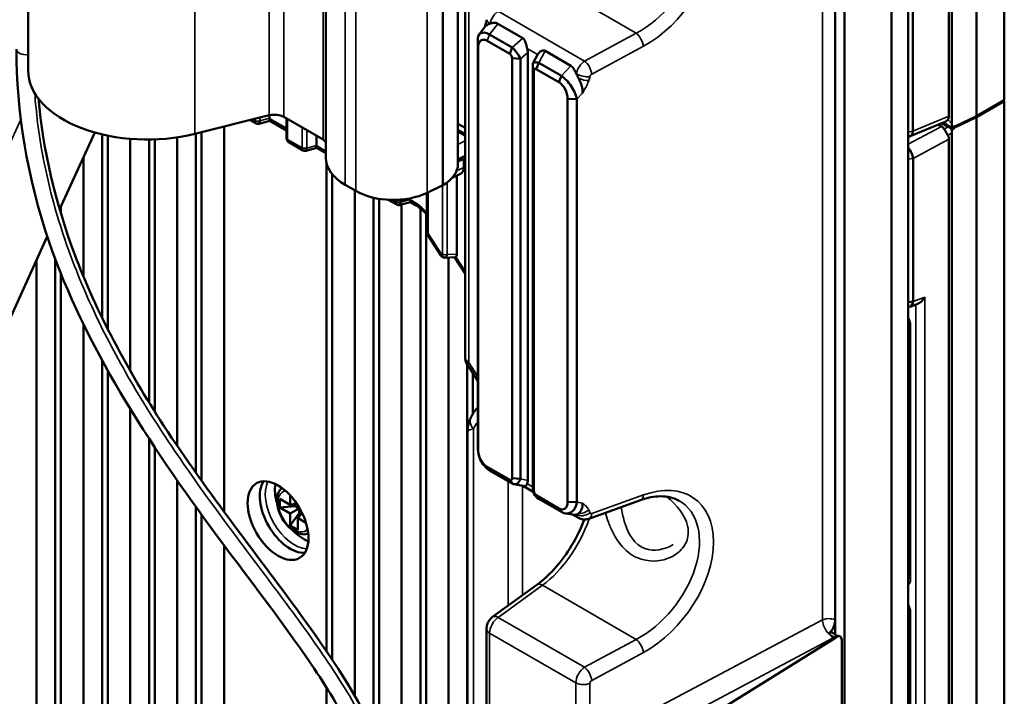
# Model space of a CAD drawing. Header units: millimetres. Extents: x 0 to 5104, y -184 to 1188.
# Tile 157 of 221: x 1505 to 1555, y 386 to 420. Entities that reach past the tile are written whole.
import ezdxf

# ---------------------------------------------------------------- set-up
doc = ezdxf.new("R2010")
doc.units = ezdxf.units.MM
doc.header["$LTSCALE"] = 2
doc.layers.add('Sichtbar (ISO)', color=7, linetype='Continuous', lineweight=50)
doc.layers.add('Sichtbar schmal (ISO)', color=7, linetype='Continuous', lineweight=35)

msp = doc.modelspace()

# ---------------------------------------------------------------- linework, layer by layer
at = {"layer": 'Sichtbar (ISO)'}
for p, q in [((1554.556, 551.215), (1554.556, 416.276)), ((1553.163, 550.414), (1553.163, 415.474)), ((1553.165, 550.412), (1553.165, 415.473)), ((1551.772, 549.296), (1551.772, 415.471)), ((1551.913, 549.614), (1551.913, 415.084)), ((1549.724, 278.492), (1549.724, 548.425)), ((1548.875, 547.391), (1548.875, 277.893)), ((1546.518, 546.03), (1546.518, 276.532)), ((1546.042, 390.141), (1546.042, 433.396)), ((1546.047, 433.452), (1546.047, 389.397)), ((1527.428, 430.633), (1527.428, 403.353)), ((1505.452, 417.755), (1505.452, 428.642)), ((1520.428, 413.37), (1520.428, 424.257)), ((1527.073, 413.05), (1527.073, 423.937)), ((1526.306, 422.88), (1526.306, 411.993)), ((1549.955, 421.903), (1549.955, 414.707)), ((1529.075, 420.118), (1530.344, 419.385)), ((1528.431, 419.957), (1528.136, 419.57)), ((1529.799, 418.917), (1528.66, 419.574)), ((1528.075, 398.975), (1528.075, 419.127)), ((1528.537, 419.259), (1529.677, 418.601)), ((1528.083, 418.916), (1528.082, 418.957)), ((1528.083, 418.916), (1528.083, 398.698)), ((1529.799, 418.917), (1529.677, 418.601)), ((1530.581, 418.663), (1530.581, 397.154)), ((1530.847, 418.111), (1531.092, 418.579)), ((1531.452, 418.746), (1532.758, 417.991)), ((1529.796, 397.257), (1529.796, 418.379)), ((1530.214, 418.347), (1529.796, 418.379)), ((1530.214, 418.347), (1530.214, 397.225)), ((1531.015, 417.828), (1531.137, 418.144)), ((1532.276, 417.487), (1531.137, 418.144)), ((1530.896, 417.744), (1530.841, 417.985)), ((1530.841, 396.863), (1530.841, 417.985)), ((1530.896, 417.744), (1530.896, 396.622)), ((1531.015, 417.828), (1532.153, 417.171)), ((1532.153, 417.171), (1532.276, 417.487)), ((1533.049, 416.324), (1532.59, 416.34)), ((1532.59, 396.069), (1532.59, 416.34)), ((1533.049, 416.324), (1533.049, 396.052)), ((1554.556, 416.276), (1553.165, 415.473)), ((1554.556, 416.221), (1553.165, 415.418)), ((1554.509, 416.248), (1554.556, 416.221)), ((1554.556, 416.221), (1554.556, 281.281)), ((1513.831, 414.575), (1517.576, 415.509)), ((1516.92, 415.102), (1516.625, 415.272)), ((1517.074, 415.082), (1517.608, 415.23)), ((1517.593, 415.513), (1517.593, 415.358)), ((1517.606, 415.231), (1518.443, 414.748)), ((1518.312, 415.428), (1520.284, 414.289)), ((1518.443, 415.352), (1518.443, 414.386)), ((1527.073, 415.086), (1527.428, 414.881)), ((1551.611, 415.205), (1549.824, 414.453)), ((1551.406, 415.119), (1551.735, 414.928)), ((1551.46, 415.142), (1551.735, 414.983)), ((1553.163, 415.474), (1552.06, 414.949)), ((1552.06, 414.895), (1553.163, 415.419)), ((1553.165, 415.473), (1553.163, 415.474)), ((1553.163, 415.419), (1553.163, 280.48)), ((1553.163, 415.419), (1553.165, 415.418)), ((1553.165, 415.418), (1553.165, 280.479)), ((1507.037, 410.774), (1508.801, 414.648)), ((1513.89, 414.59), (1513.89, 397.535)), ((1514.173, 414.661), (1514.173, 397.138)), ((1515.304, 414.943), (1515.304, 395.582)), ((1527.428, 414.574), (1527.073, 414.779)), ((1551.231, 415.045), (1551.392, 414.952)), ((1551.852, 414.923), (1552.06, 414.949)), ((1552.06, 414.895), (1551.852, 414.869)), ((1551.913, 414.62), (1551.913, 280.09)), ((1551.921, 414.963), (1552.06, 414.949)), ((1552.06, 414.895), (1551.921, 414.748)), ((1509.176, 414.55), (1509.176, 405.321)), ((1509.459, 414.488), (1509.459, 404.752)), ((1510.59, 402.656), (1510.59, 414.327)), ((1511.533, 414.292), (1511.533, 401.073)), ((1511.816, 414.298), (1511.816, 400.621)), ((1512.947, 398.894), (1512.947, 414.401)), ((1519.277, 413.741), (1518.593, 414.136)), ((1519.95, 414.482), (1519.95, 413.997)), ((1549.727, 414.441), (1549.724, 414.441)), ((1551.772, 414.302), (1551.772, 280.477)), ((1519.431, 413.721), (1519.965, 413.869)), ((1520.428, 413.602), (1519.963, 413.87)), ((1508.233, 407.403), (1508.233, 413.401)), ((1527.428, 413.476), (1527.073, 413.282)), ((1527.363, 413.314), (1527.073, 413.179)), ((1527.363, 413.314), (1527.428, 413.277)), ((1527.363, 413.314), (1527.363, 412.878)), ((1549.964, 413.342), (1549.964, 406.144)), ((1520.468, 388.544), (1520.468, 413.071)), ((1520.751, 388.124), (1520.751, 412.543)), ((1526.779, 412.364), (1527.208, 412.564)), ((1527.021, 408.532), (1527.021, 412.477)), ((1521.928, 411.707), (1521.404, 412.01)), ((1521.883, 411.733), (1521.883, 386.32)), ((1525.514, 409.649), (1525.514, 411.609)), ((1526.306, 411.993), (1525.528, 411.616)), ((1522.825, 384.536), (1522.825, 411.366)), ((1523.108, 383.897), (1523.108, 411.311)), ((1523.991, 411.019), (1523.57, 411.262)), ((1524.679, 411.147), (1524.145, 411)), ((1524.664, 411.275), (1524.664, 411.336)), ((1525.007, 410.958), (1524.678, 411.148)), ((1507.102, 410.916), (1507.102, 410.556)), ((1524.24, 411.026), (1524.24, 376.079)), ((1525.182, 381.369), (1525.182, 410.837)), ((1525.465, 381.592), (1525.465, 410.56)), ((1502.195, 400.136), (1506.416, 409.41)), ((1526.225, 408.446), (1525.558, 409.477)), ((1505.876, 408.223), (1505.876, 367.948)), ((1506.819, 408.269), (1506.819, 368.493)), ((1526.41, 408.35), (1526.921, 408.37)), ((1526.597, 408.357), (1526.597, 382.488)), ((1527.428, 407.562), (1526.906, 408.37)), ((1507.102, 407.541), (1507.102, 368.656)), ((1549.724, 406.11), (1549.964, 406.144)), ((1549.823, 405.887), (1550.208, 406.034)), ((1508.233, 370.96), (1508.233, 405.006)), ((1549.743, 405.077), (1549.743, 392.312)), ((1509.176, 403.185), (1509.176, 371.683)), ((1527.535, 402.991), (1528.075, 402.156)), ((1527.539, 383.234), (1527.539, 402.983)), ((1509.459, 402.673), (1509.459, 371.893)), ((1527.822, 400.494), (1527.822, 402.546)), ((1510.59, 370.979), (1510.59, 400.746)), ((1511.533, 399.253), (1511.533, 370.991)), ((1527.558, 399.59), (1527.558, 383.248)), ((1511.816, 398.821), (1511.816, 370.991)), ((1528.075, 398.975), (1528.083, 398.698)), ((1529.677, 397.172), (1528.537, 397.83)), ((1528.66, 397.656), (1529.799, 396.998)), ((1529.796, 397.257), (1530.214, 397.225)), ((1512.947, 370.974), (1512.947, 397.15)), ((1529.677, 397.172), (1529.799, 396.998)), ((1530.428, 396.856), (1529.893, 396.959)), ((1530.095, 397.023), (1530.095, 397.023)), ((1530.859, 396.582), (1530.363, 396.869)), ((1530.841, 396.863), (1530.896, 396.622)), ((1518.635, 395.918), (1518.635, 396.396)), ((1532.153, 395.742), (1531.015, 396.4)), ((1531.137, 396.225), (1531.015, 396.4)), ((1513.89, 395.817), (1513.89, 370.458)), ((1518.116, 396.217), (1518.635, 395.918)), ((1518.116, 395.781), (1518.116, 396.217)), ((1518.116, 395.781), (1518.871, 395.858)), ((1518.635, 395.482), (1518.116, 395.781)), ((1518.956, 395.992), (1518.635, 395.918)), ((1518.871, 395.972), (1518.871, 395.858)), ((1518.871, 395.858), (1519.012, 395.777)), ((1519.012, 395.907), (1519.012, 395.7)), ((1531.137, 396.225), (1532.276, 395.568)), ((1532.59, 396.069), (1533.049, 396.052)), ((1536.253, 396.158), (1533.658, 395.221)), ((1514.173, 395.425), (1514.173, 370.621)), ((1518.635, 395.482), (1519.012, 395.7)), ((1518.635, 394.883), (1519.079, 395.498)), ((1518.635, 394.883), (1518.635, 395.482)), ((1519.012, 395.7), (1519.191, 395.596)), ((1519.237, 395.505), (1519.012, 395.264)), ((1519.012, 395.264), (1519.012, 394.666)), ((1519.426, 395.025), (1519.012, 395.264)), ((1519.079, 395.498), (1519.079, 395.661)), ((1519.177, 395.441), (1519.079, 395.498)), ((1532.276, 395.568), (1532.153, 395.742)), ((1532.936, 395.425), (1532.49, 395.489)), ((1532.708, 395.514), (1532.708, 395.515)), ((1533.144, 395.263), (1532.838, 395.439)), ((1519.012, 394.666), (1518.635, 394.883)), ((1515.304, 393.891), (1515.304, 371.275)), ((1528.813, 390.282), (1531.044, 391.897)), ((1549.743, 390.652), (1549.743, 378.976)), ((1528.509, 389.691), (1528.509, 383.951)), ((1546.269, 389.311), (1546.202, 389.325)), ((1535.88, 382.918), (1546.06, 389.228)), ((1546.377, 389.133), (1546.377, 312.924)), ((1520.468, 374.821), (1520.468, 386.725))]:
    msp.add_line(p, q, dxfattribs=at)
msp.add_arc((1528.094, 403.353), 0.667, 180, 212.8916, dxfattribs=at)
for centre, major_axis, ratio, start_param, end_param in [((1529.046, 420.206), (-0.522, 0.111), 0.384979, 0.000016, 0.00121), ((1530.191, 418.823), (0.213, -0.505), 0.647298, 0.992937, 1.387239), ((1511.452, 417.755), (-6, 0), 0.57735, 0, 1.978427), ((1517.841, 415.156), (-0.667, 0), 0.57735, 3.926991, 5.120019), ((1517.039, 415.418), (-0.11, -0.32), 0.388085, 5.422181, 6.222564), ((1517.039, 415.418), (-0.034, 0.336), 0.18214, 3.161612, 4.054687), ((1517.654, 415.588), (-0.046, -0.358), 0.11548, 5.449477, 6.234875), ((1517.346, 415.503), (0.182, -0.29), 0.570404, 0.712502, 0.737204), ((1551.221, 415.619), (-0.512, 0.3), 0.683288, 3.056838, 3.522649), ((1552.492, 415.11), (0.056, 0.727), 0.791631, 1.667403, 1.834922), ((1551.213, 414.423), (0.042, 0.571), 0.729166, 5.525935, 5.944999), ((1552.435, 415.168), (-0.957, 0.148), 0.412024, 0.81581, 0.980375), ((1552.435, 415.114), (-0.957, 0.148), 0.412024, 0.81581, 0.980375), ((1552.637, 414.959), (-0.824, -0.094), 0.199802, 5.742187, 5.950694), ((1552.637, 415.223), (-0.765, -0.399), 0.773006, 6.20941, 6.417918), ((1552.492, 415.144), (-0.43, -0.877), 0.441592, 5.382054, 5.549574), ((1518.643, 414.383), (-0.2, -0.004), 0.56225, 0, 0.000126), ((1518.807, 414.397), (-0.261, -0.222), 0.712305, 5.746249, 6.531649), ((1519.812, 414.017), (-0.667, 0), 0.57735, 3.536441, 3.926991), ((1551.221, 414.427), (-0.518, 0.267), 0.708253, 3.492057, 3.957868), ((1519.396, 414.057), (-0.11, -0.32), 0.388085, 5.422181, 6.222564), ((1519.396, 414.057), (-0.034, 0.336), 0.18214, 3.161612, 4.054687), ((1520.011, 414.227), (-0.046, -0.358), 0.11548, 5.449477, 6.234875), ((1519.703, 414.142), (0.182, -0.29), 0.570404, 0.712502, 0.737204), ((1523.761, 413.37), (-3.333, 0), 0.57735, 0, 0.785398), ((1524.562, 413), (2.51, 0.076), 0.576653, 5.463048, 6.265837), ((1526.89, 413.152), (0.336, -0.578), 0.576465, 6.230778, 7.064174), ((1523.814, 412.796), (-2.667, 0), 0.57735, 0.785398, 2.268928), ((1524.11, 411.336), (-0.11, -0.32), 0.388085, 5.422181, 6.222564), ((1524.11, 411.336), (0.034, -0.336), 0.18214, 0.020019, 0.913094), ((1524.725, 411.505), (-0.046, -0.358), 0.11548, 5.449477, 6.234875), ((1524.417, 411.42), (-0.182, 0.29), 0.570404, 3.854094, 3.878797), ((1526.467, 408.686), (0.242, 0.24), 0.084836, 3.123715, 3.740993), ((1526.467, 408.686), (0.072, 0.334), 0.425383, 3.257924, 3.582039), ((1527.082, 408.71), (0.175, 0.337), 0.252798, 3.284764, 3.6157), ((1526.774, 408.698), (0.182, -0.314), 0.53043, 0.058642, 0.742214), ((1550.076, 405.077), (-0.333, 0), 0.57735, 6.283085, 6.283185), ((1518.635, 395.482), (-1.083, 1.876), 0.57735, 0.286757, 2.854836), ((1519.295, 395.863), (-1.012, 1.753), 0.57735, 0.607547, 1.173919), ((1530.191, 397.445), (-0.27, 0.561), 0.502154, 3.55303, 3.947331), ((1519.295, 395.863), (-1.012, 1.753), 0.57735, 1.967673, 2.534046), ((1550.076, 392.312), (-0.333, 0), 0.57735, 0, 0.0001), ((1550.076, 390.652), (-0.333, 0), 0.57735, 6.283085, 6.283185), ((1529.126, 389.85), (-0.313, 0.432), 0.544589, 0, 0.000027), ((1546.141, 388.997), (0.158, 0.304), 0.575902, 5.447752, 7.173008), ((1546.047, 389.677), (0.253, 0.486), 0.575902, 3.911862, 4.031415)]:
    msp.add_ellipse(centre, major_axis=major_axis, ratio=ratio, start_param=start_param, end_param=end_param, dxfattribs=at)
msp.add_ellipse((1518.022, 395.128), major_axis=(1.083, -1.876), ratio=0.57735, dxfattribs=at)
for points in [[(1528.395, 419.91), (1528.425, 419.984), (1528.453, 420.06), (1528.475, 420.132)], [(1528.519, 420.04), (1528.486, 420.017), (1528.456, 419.99), (1528.431, 419.957)], [(1528.519, 420.04), (1528.576, 420.079), (1528.636, 420.104), (1528.685, 420.12)], [(1528.082, 418.957), (1528.079, 419.059), (1528.073, 419.163), (1528.066, 419.268)], [(1533.021, 417.611), (1533.059, 417.532), (1533.097, 417.451), (1533.139, 417.373)], [(1549.955, 414.707), (1549.952, 414.531), (1549.861, 414.424), (1549.726, 414.44)], [(1518.443, 414.378), (1518.443, 414.381), (1518.443, 414.383), (1518.443, 414.386)], [(1549.964, 406.144), (1549.958, 405.971), (1549.857, 405.864), (1549.723, 405.878)], [(1527.558, 399.59), (1527.558, 399.591), (1527.558, 399.591), (1527.558, 399.591)], [(1533.139, 395.491), (1533.097, 395.461), (1533.059, 395.441), (1533.021, 395.431)], [(1537.899, 393.922), (1537.9, 393.922), (1537.9, 393.922), (1537.9, 393.922)]]:
    msp.add_open_spline(points, degree=3, dxfattribs=at)
for points, knots in [([(1528.475, 420.132), (1528.484, 420.164), (1528.493, 420.195), (1528.511, 420.258), (1528.519, 420.289), (1528.525, 420.317)], [0, 0, 0, 0, 0.01555512, 0.01555512, 0.03127506, 0.03127506, 0.03127506, 0.03127506]), ([(1528.685, 420.12), (1528.693, 420.123), (1528.701, 420.126), (1528.766, 420.146), (1528.829, 420.159), (1528.954, 420.161), (1529.017, 420.152), (1529.075, 420.118)], [-0.41726451, -0.41726451, -0.41726451, -0.41726451, -0.41207496, -0.41207496, -0.3749529, -0.3749529, -0.33783085, -0.33783085, -0.33783085, -0.33783085]), ([(1528.66, 419.574), (1528.475, 419.679), (1528.305, 419.697), (1528.102, 419.565), (1528.056, 419.436), (1528.066, 419.268)], [0, 0, 0, 0, 0.5, 0.5, 0.9372717, 0.9372717, 0.9372717, 0.9372717]), ([(1528.083, 418.916), (1528.083, 419.076), (1528.132, 419.204), (1528.3, 419.331), (1528.417, 419.329), (1528.537, 419.259)], [0, 0, 0, 0, 0.5, 0.5, 1, 1, 1, 1]), ([(1530.344, 419.385), (1530.371, 419.37), (1530.392, 419.348), (1530.426, 419.294), (1530.44, 419.262), (1530.476, 419.16), (1530.495, 419.082), (1530.525, 418.963), (1530.538, 418.914), (1530.551, 418.867)], [0.27731251, 0.27731251, 0.27731251, 0.27731251, 0.29399914, 0.29399914, 0.31068578, 0.31068578, 0.34405905, 0.34405905, 0.36614823, 0.36614823, 0.36614823, 0.36614823]), ([(1516.66, 372.058), (1518.43, 373.079), (1520.064, 374.236), (1522.234, 376.829), (1522.943, 378.186), (1522.986, 380.612), (1522.88, 381.389), (1522.362, 383.202), (1521.882, 384.277), (1520.66, 386.478), (1519.904, 387.623), (1517.793, 390.617), (1516.356, 392.473), (1511.522, 398.984), (1508.265, 403.999), (1505.394, 412.397), (1504.858, 415.732), (1504.858, 418.843)], [0, 0, 0, 0, 1.610202, 1.610202, 2.894477, 2.894477, 3.416352, 3.416352, 4.048184, 4.048184, 4.710112, 4.710112, 5.794088, 5.794088, 8.462292, 8.462292, 10.167411, 10.167411, 10.167411, 10.167411]), ([(1529.677, 418.601), (1529.709, 418.582), (1529.74, 418.549), (1529.783, 418.468), (1529.796, 418.421), (1529.796, 418.379)], [0, 0, 0, 0, 0.5, 0.5, 1, 1, 1, 1]), ([(1530.214, 418.347), (1530.179, 418.437), (1530.116, 418.546), (1529.965, 418.754), (1529.877, 418.851), (1529.799, 418.917)], [0, 0, 0, 0, 0.5, 0.5, 1, 1, 1, 1]), ([(1531.092, 418.579), (1531.107, 418.607), (1531.127, 418.634), (1531.187, 418.696), (1531.237, 418.731), (1531.317, 418.761), (1531.345, 418.767), (1531.4, 418.767), (1531.427, 418.76), (1531.452, 418.746)], [0.44631626, 0.44631626, 0.44631626, 0.44631626, 0.46673739, 0.46673739, 0.49854383, 0.49854383, 0.51444706, 0.51444706, 0.53035028, 0.53035028, 0.53035028, 0.53035028]), ([(1531.137, 418.144), (1531.036, 418.182), (1530.948, 418.187), (1530.839, 418.129), (1530.82, 418.066), (1530.841, 417.985)], [0, 0, 0, 0, 0.5, 0.5, 1, 1, 1, 1]), ([(1530.896, 417.744), (1530.896, 417.786), (1530.908, 417.818), (1530.951, 417.849), (1530.982, 417.847), (1531.015, 417.828)], [0, 0, 0, 0, 0.5, 0.5, 1, 1, 1, 1]), ([(1532.758, 417.991), (1532.816, 417.958), (1532.859, 417.907), (1532.935, 417.788), (1532.969, 417.721), (1533.009, 417.637), (1533.015, 417.624), (1533.021, 417.611)], [-0.3330438, -0.3330438, -0.3330438, -0.3330438, -0.29648835, -0.29648835, -0.2599329, -0.2599329, -0.25339979, -0.25339979, -0.25339979, -0.25339979]), ([(1532.153, 417.171), (1532.27, 417.104), (1532.383, 416.977), (1532.544, 416.672), (1532.591, 416.495), (1532.59, 416.34)], [0, 0, 0, 0, 0.5, 0.5, 1, 1, 1, 1]), ([(1533.049, 416.324), (1533.015, 416.525), (1532.913, 416.763), (1532.629, 417.191), (1532.448, 417.377), (1532.276, 417.487)], [0, 0, 0, 0, 0.5, 0.5, 1, 1, 1, 1]), ([(1533.336, 416.625), (1533.336, 416.626), (1533.337, 416.627), (1533.347, 416.757), (1533.33, 416.881), (1533.259, 417.128), (1533.204, 417.251), (1533.139, 417.373)], [-0.0005912, -0.0005912, -0.0005912, -0.0005912, 0, 0, 0.0685118, 0.0685118, 0.1377867, 0.1377867, 0.1377867, 0.1377867]), ([(1505.969, 416.348), (1506.198, 413.801), (1506.809, 411.143), (1508.883, 405.604), (1510.463, 402.687), (1514.478, 396.522), (1517.067, 393.295), (1520.932, 387.942), (1522.376, 385.749), (1523.543, 382.808), (1523.78, 381.956), (1524.042, 380.096), (1523.974, 379.101), (1523.493, 377.257), (1523.054, 376.409), (1522.105, 375.077), (1521.632, 374.551), (1519.962, 372.952), (1518.603, 372.024), (1517.16, 371.192)], [0.452869, 0.452869, 0.452869, 0.452869, 1.818347, 1.818347, 3.356721, 3.356721, 5.240827, 5.240827, 6.47539, 6.47539, 6.989611, 6.989611, 7.667793, 7.667793, 8.405432, 8.405432, 8.969437, 8.969437, 10.253913, 10.253913, 10.253913, 10.253913]), ([(1517.073, 415.083), (1517.056, 415.079), (1517.038, 415.077), (1517, 415.077), (1516.979, 415.08), (1516.946, 415.091), (1516.934, 415.096), (1516.922, 415.102)], [0, 0, 0, 0, 0.0081131, 0.0081131, 0.01747299, 0.01747299, 0.02347771, 0.02347771, 0.02347771, 0.02347771]), ([(1551.611, 415.205), (1551.619, 415.208), (1551.626, 415.212), (1551.66, 415.232), (1551.688, 415.258), (1551.713, 415.291)], [0.40707878, 0.40707878, 0.40707878, 0.40707878, 0.41360251, 0.41360251, 0.43742515, 0.43742515, 0.43742515, 0.43742515]), ([(1551.713, 414.511), (1551.688, 414.557), (1551.66, 414.605), (1551.601, 414.705), (1551.566, 414.763), (1551.531, 414.816), (1551.531, 414.816), (1551.53, 414.817)], [0.3895059, 0.3895059, 0.3895059, 0.3895059, 0.41323817, 0.41323817, 0.44167057, 0.44167057, 0.44211186, 0.44211186, 0.44211186, 0.44211186]), ([(1518.564, 414.157), (1518.541, 414.174), (1518.52, 414.193), (1518.481, 414.243), (1518.463, 414.276), (1518.447, 414.332), (1518.444, 414.355), (1518.443, 414.378)], [0.00454834, 0.00454834, 0.00454834, 0.00454834, 0.01748974, 0.01748974, 0.03365443, 0.03365443, 0.04422429, 0.04422429, 0.04422429, 0.04422429]), ([(1519.43, 413.722), (1519.413, 413.718), (1519.395, 413.716), (1519.357, 413.716), (1519.336, 413.72), (1519.303, 413.73), (1519.291, 413.735), (1519.279, 413.741)], [0, 0, 0, 0, 0.0081131, 0.0081131, 0.01747299, 0.01747299, 0.02347771, 0.02347771, 0.02347771, 0.02347771]), ([(1549.722, 413.889), (1549.842, 413.757), (1549.934, 413.569), (1549.957, 413.419), (1549.961, 413.392), (1549.964, 413.366), (1549.964, 413.342)], [0.2185399, 0.2185399, 0.2185399, 0.2185399, 0.8819682, 0.8819682, 0.8819682, 1, 1, 1, 1]), ([(1524.5, 411.308), (1524.402, 411.272), (1524.299, 411.249), (1524.109, 411.236), (1524.02, 411.241), (1523.933, 411.257)], [0.01690186, 0.01690186, 0.01690186, 0.01690186, 0.06588488, 0.06588488, 0.10786456, 0.10786456, 0.10786456, 0.10786456]), ([(1524.145, 411.001), (1524.127, 410.997), (1524.109, 410.994), (1524.071, 410.995), (1524.05, 410.998), (1524.017, 411.008), (1524.005, 411.013), (1523.993, 411.02)], [0, 0, 0, 0, 0.00811309, 0.00811309, 0.01747297, 0.01747297, 0.02347772, 0.02347772, 0.02347772, 0.02347772]), ([(1525.514, 410.501), (1525.475, 410.55), (1525.435, 410.597), (1525.303, 410.739), (1525.205, 410.824), (1525.076, 410.916), (1525.041, 410.938), (1525.007, 410.958)], [0.0354313, 0.0354313, 0.0354313, 0.0354313, 0.0642555, 0.0642555, 0.1283656, 0.1283656, 0.152324, 0.152324, 0.152324, 0.152324]), ([(1525.558, 409.477), (1525.545, 409.498), (1525.535, 409.52), (1525.521, 409.567), (1525.517, 409.592), (1525.514, 409.627), (1525.514, 409.638), (1525.514, 409.649)], [0.00000469, 0.00000469, 0.00000469, 0.00000469, 0.01148625, 0.01148625, 0.0238276, 0.0238276, 0.02921311, 0.02921311, 0.02921311, 0.02921311]), ([(1526.411, 408.351), (1526.388, 408.35), (1526.365, 408.353), (1526.321, 408.366), (1526.3, 408.376), (1526.264, 408.402), (1526.247, 408.418), (1526.231, 408.439), (1526.229, 408.442), (1526.227, 408.445)], [0, 0, 0, 0, 0.01050146, 0.01050146, 0.02074261, 0.02074261, 0.03104217, 0.03104217, 0.03284827, 0.03284827, 0.03284827, 0.03284827]), ([(1550.208, 406.035), (1550.238, 406.046), (1550.269, 406.063), (1550.346, 406.114), (1550.396, 406.157), (1550.487, 406.259), (1550.528, 406.317), (1550.561, 406.373)], [0.28473147, 0.28473147, 0.28473147, 0.28473147, 0.30217548, 0.30217548, 0.33183644, 0.33183644, 0.3614974, 0.3614974, 0.3614974, 0.3614974]), ([(1549.743, 405.077), (1549.743, 405.094), (1549.741, 405.116), (1549.734, 405.158), (1549.73, 405.178), (1549.724, 405.198)], [0, 0, 0, 0, 0.01435415, 0.01435415, 0.02495711, 0.02495711, 0.02495711, 0.02495711]), ([(1527.726, 400.321), (1527.753, 400.375), (1527.783, 400.428), (1527.845, 400.531), (1527.878, 400.581), (1527.948, 400.678), (1527.985, 400.725), (1528.041, 400.789), (1528.058, 400.808), (1528.075, 400.826)], [3.564354, 3.564354, 3.564354, 3.564354, 3.6194281, 3.6194281, 3.6745022, 3.6745022, 3.7295762, 3.7295762, 3.752493, 3.752493, 3.752493, 3.752493]), ([(1527.558, 399.591), (1527.557, 399.792), (1527.593, 400.012), (1527.693, 400.252), (1527.709, 400.287), (1527.726, 400.321)], [0, 0, 0, 0, 0.122177, 0.122177, 0.1433603, 0.1433603, 0.1433603, 0.1433603]), ([(1528.075, 398.975), (1528.043, 398.734), (1528.089, 398.452), (1528.305, 397.964), (1528.475, 397.761), (1528.66, 397.656)], [0, 0, 0, 0, 0.5, 0.5, 1, 1, 1, 1]), ([(1528.537, 397.83), (1528.417, 397.898), (1528.3, 398.032), (1528.132, 398.353), (1528.083, 398.538), (1528.083, 398.698)], [0, 0, 0, 0, 0.5, 0.5, 1, 1, 1, 1]), ([(1529.796, 397.257), (1529.796, 397.215), (1529.783, 397.182), (1529.74, 397.151), (1529.709, 397.153), (1529.677, 397.172)], [0, 0, 0, 0, 0.5, 0.5, 1, 1, 1, 1]), ([(1518.217, 396.77), (1518.178, 396.738), (1518.143, 396.7), (1518.059, 396.585), (1518.021, 396.498), (1517.968, 396.298), (1517.959, 396.181), (1517.973, 395.931), (1517.999, 395.797), (1518.081, 395.533), (1518.138, 395.401), (1518.276, 395.152), (1518.358, 395.035), (1518.538, 394.824), (1518.638, 394.73), (1518.848, 394.577), (1518.96, 394.517), (1519.183, 394.444), (1519.296, 394.429), (1519.452, 394.449), (1519.498, 394.46), (1519.542, 394.476)], [2.455458, 2.455458, 2.455458, 2.455458, 2.607826, 2.607826, 2.884271, 2.884271, 3.209783, 3.209783, 3.55545, 3.55545, 3.898509, 3.898509, 4.239179, 4.239179, 4.581576, 4.581576, 4.927414, 4.927414, 5.258224, 5.258224, 5.398524, 5.398524, 5.398524, 5.398524]), ([(1529.799, 396.998), (1529.877, 396.947), (1529.965, 396.942), (1530.116, 397.024), (1530.179, 397.112), (1530.214, 397.225)], [0, 0, 0, 0, 0.5, 0.5, 1, 1, 1, 1]), ([(1530.551, 396.985), (1530.538, 396.954), (1530.525, 396.928), (1530.495, 396.879), (1530.476, 396.859), (1530.445, 396.854), (1530.437, 396.854), (1530.428, 396.856)], [0.16438988, 0.16438988, 0.16438988, 0.16438988, 0.18647906, 0.18647906, 0.21985233, 0.21985233, 0.23004617, 0.23004617, 0.23004617, 0.23004617]), ([(1530.841, 396.863), (1530.82, 396.742), (1530.839, 396.607), (1530.948, 396.374), (1531.036, 396.278), (1531.137, 396.225)], [0, 0, 0, 0, 0.5, 0.5, 1, 1, 1, 1]), ([(1531.015, 396.4), (1530.982, 396.418), (1530.951, 396.452), (1530.908, 396.533), (1530.896, 396.58), (1530.896, 396.622)], [0, 0, 0, 0, 0.5, 0.5, 1, 1, 1, 1]), ([(1538.204, 396.128), (1537.949, 396.275), (1537.628, 396.355), (1536.954, 396.349), (1536.608, 396.286), (1536.253, 396.158)], [0, 0, 0, 0, 0.2516068, 0.2516068, 0.464078, 0.464078, 0.464078, 0.464078]), ([(1532.59, 396.069), (1532.591, 395.913), (1532.544, 395.79), (1532.383, 395.67), (1532.27, 395.674), (1532.153, 395.742)], [0, 0, 0, 0, 0.5, 0.5, 1, 1, 1, 1]), ([(1532.276, 395.568), (1532.448, 395.465), (1532.629, 395.458), (1532.913, 395.636), (1533.015, 395.82), (1533.049, 396.052)], [0, 0, 0, 0, 0.5, 0.5, 1, 1, 1, 1]), ([(1533.139, 395.491), (1533.204, 395.538), (1533.259, 395.608), (1533.33, 395.784), (1533.347, 395.89), (1533.337, 396.009), (1533.336, 396.01), (1533.336, 396.011)], [0, 0, 0, 0, 0.0620699, 0.0620699, 0.1234564, 0.1234564, 0.1239861, 0.1239861, 0.1239861, 0.1239861]), ([(1533.021, 395.431), (1533.015, 395.429), (1533.009, 395.428), (1532.981, 395.423), (1532.959, 395.422), (1532.936, 395.425)], [-0.42160317, -0.42160317, -0.42160317, -0.42160317, -0.41507006, -0.41507006, -0.39142823, -0.39142823, -0.39142823, -0.39142823]), ([(1533.658, 395.221), (1533.592, 395.197), (1533.522, 395.185), (1533.386, 395.183), (1533.319, 395.193), (1533.217, 395.227), (1533.179, 395.244), (1533.144, 395.264)], [0, 0, 0, 0, 0.03142126, 0.03142126, 0.06160231, 0.06160231, 0.08005359, 0.08005359, 0.08005359, 0.08005359]), ([(1531.044, 391.897), (1531.328, 392.103), (1531.617, 392.365), (1532.177, 392.976), (1532.453, 393.337), (1532.952, 394.123), (1533.178, 394.562), (1533.38, 395.061), (1533.404, 395.123), (1533.427, 395.184)], [0, 0, 0, 0, 0.1949872, 0.1949872, 0.4008602, 0.4008602, 0.6168107, 0.6168107, 0.6469017, 0.6469017, 0.6469017, 0.6469017]), ([(1549.737, 392.264), (1549.737, 392.264), (1549.737, 392.265), (1549.739, 392.269), (1549.74, 392.273), (1549.742, 392.287), (1549.743, 392.298), (1549.743, 392.312)], [0.02874223, 0.02874223, 0.02874223, 0.02874223, 0.03524987, 0.03524987, 0.04390553, 0.04390553, 0.05539192, 0.05539192, 0.05539192, 0.05539192]), ([(1549.743, 390.652), (1549.743, 390.67), (1549.741, 390.692), (1549.734, 390.734), (1549.73, 390.753), (1549.724, 390.773)], [0, 0, 0, 0, 0.01435415, 0.01435415, 0.02495711, 0.02495711, 0.02495711, 0.02495711]), ([(1528.509, 389.691), (1528.509, 389.761), (1528.521, 389.833), (1528.565, 389.97), (1528.597, 390.038), (1528.68, 390.162), (1528.733, 390.221), (1528.8, 390.273), (1528.806, 390.278), (1528.813, 390.282)], [0.0000021, 0.0000021, 0.0000021, 0.0000021, 0.0320227, 0.0320227, 0.0650257, 0.0650257, 0.0996524, 0.0996524, 0.1033535, 0.1033535, 0.1033535, 0.1033535]), ([(1545.728, 389.453), (1545.751, 389.472), (1545.774, 389.493), (1545.82, 389.54), (1545.843, 389.567), (1545.906, 389.65), (1545.941, 389.711), (1545.991, 389.825), (1546.008, 389.877), (1546.028, 389.964), (1546.033, 389.998), (1546.039, 390.051), (1546.04, 390.07), (1546.042, 390.106), (1546.042, 390.123), (1546.042, 390.141)], [-0.125568, -0.125568, -0.125568, -0.125568, -0.1103675, -0.1103675, -0.0939681, -0.0939681, -0.062616, -0.062616, -0.0369129, -0.0369129, -0.0192528, -0.0192528, -0.0095384, -0.0095384, 0, 0, 0, 0]), ([(1545.73, 389.454), (1545.747, 389.466), (1545.765, 389.477), (1545.802, 389.495), (1545.821, 389.501), (1545.869, 389.509), (1545.896, 389.506), (1545.93, 389.49), (1545.939, 389.483), (1545.948, 389.475)], [-0.08763459, -0.08763459, -0.08763459, -0.08763459, -0.07632158, -0.07632158, -0.06384274, -0.06384274, -0.04391279, -0.04391279, -0.03491447, -0.03491447, -0.03491447, -0.03491447]), ([(1545.948, 389.475), (1545.992, 389.435), (1546.038, 389.401), (1546.118, 389.353), (1546.155, 389.337), (1546.19, 389.327), (1546.196, 389.326), (1546.202, 389.325)], [0, 0, 0, 0, 0.03132951, 0.03132951, 0.06132459, 0.06132459, 0.06931072, 0.06931072, 0.06931072, 0.06931072])]:
    msp.add_open_spline(points, degree=3, knots=knots, dxfattribs=at)
at = {"layer": 'Sichtbar schmal (ISO)'}
for p, q in [((1545.403, 390.133), (1545.403, 433.107)), ((1527.623, 430.361), (1527.623, 403.08)), ((1517.576, 415.509), (1517.576, 426.396)), ((1518.312, 426.314), (1518.312, 415.428)), ((1513.831, 414.575), (1513.831, 425.462)), ((1520.284, 414.289), (1520.284, 425.176)), ((1521.404, 412.01), (1521.404, 422.896)), ((1521.928, 422.593), (1521.928, 411.707)), ((1525.528, 411.616), (1525.528, 422.503)), ((1531.324, 422.363), (1536.039, 419.64)), ((1529.093, 420.748), (1533.444, 418.236)), ((1528.66, 419.574), (1529.075, 420.118)), ((1528.537, 419.259), (1528.66, 419.574)), ((1533.444, 418.236), (1536.039, 419.64)), ((1530.344, 419.385), (1529.799, 418.917)), ((1530.214, 418.347), (1530.581, 418.663)), ((1531.082, 418.56), (1530.551, 418.867)), ((1531.137, 418.144), (1531.452, 418.746)), ((1536.4, 418.983), (1533.805, 417.578)), ((1532.758, 417.991), (1532.276, 417.487)), ((1533.049, 416.324), (1533.336, 416.625)), ((1505.076, 415.299), (1496.953, 397.454)), ((1516.761, 415.306), (1516.873, 415.242)), ((1516.873, 415.244), (1516.873, 415.334)), ((1517.108, 415.392), (1517.108, 415.224)), ((1517.108, 415.224), (1517.593, 415.358)), ((1517.593, 415.351), (1518.443, 414.86)), ((1518.502, 415.318), (1518.502, 414.304)), ((1549.955, 414.707), (1551.772, 415.471)), ((1551.735, 414.983), (1551.547, 415.178)), ((1551.713, 415.291), (1551.913, 415.084)), ((1553.163, 415.419), (1553.111, 415.449)), ((1519.23, 413.884), (1519.23, 414.898)), ((1519.465, 414.762), (1519.465, 413.863)), ((1527.428, 414.466), (1527.073, 414.671)), ((1549.724, 414.066), (1551.392, 414.952)), ((1549.955, 414.707), (1549.724, 414.668)), ((1551.53, 414.817), (1551.735, 414.928)), ((1551.913, 414.62), (1551.713, 414.511)), ((1518.502, 414.301), (1519.23, 413.881)), ((1527.428, 414.228), (1527.073, 414.034)), ((1551.772, 414.302), (1549.964, 413.342)), ((1519.465, 413.863), (1519.95, 413.997)), ((1519.95, 413.99), (1520.428, 413.714)), ((1527.073, 413.282), (1527.428, 413.476)), ((1549.724, 413.307), (1549.964, 413.342)), ((1527.003, 412.71), (1527.363, 412.878)), ((1526.536, 412.145), (1526.536, 408.513)), ((1525.573, 411.638), (1525.573, 409.568)), ((1526.301, 408.533), (1526.301, 411.99)), ((1523.776, 411.256), (1523.944, 411.159)), ((1523.944, 411.162), (1523.944, 411.256)), ((1524.179, 411.142), (1524.664, 411.275)), ((1524.179, 411.241), (1524.179, 411.142)), ((1524.664, 411.269), (1524.938, 411.111)), ((1525.573, 409.568), (1526.279, 408.476)), ((1526.536, 408.513), (1527.021, 408.532)), ((1526.966, 408.39), (1527.428, 407.676)), ((1549.964, 406.144), (1550.561, 406.373)), ((1550.561, 406.373), (1550.561, 377.748)), ((1550.113, 378.13), (1550.113, 405.998)), ((1549.841, 392.176), (1549.841, 404.941)), ((1528.075, 402.382), (1527.623, 403.08)), ((1527.851, 383.48), (1527.851, 399.75)), ((1528.66, 397.656), (1528.537, 397.83)), ((1529.605, 390.856), (1529.605, 397.11)), ((1530.581, 397.154), (1530.214, 397.225)), ((1530.313, 396.878), (1530.313, 391.368)), ((1530.551, 396.985), (1530.835, 396.821)), ((1533.805, 395.48), (1536.4, 396.417)), ((1533.336, 396.011), (1533.049, 396.052)), ((1537.914, 393.359), (1537.914, 393.36)), ((1538.385, 393.76), (1538.385, 393.76)), ((1549.724, 392.895), (1549.743, 392.896)), ((1549.743, 392.621), (1549.724, 392.621)), ((1549.724, 392.397), (1549.743, 392.41)), ((1531.324, 391.88), (1529.093, 390.265)), ((1536.039, 389.158), (1531.324, 391.88)), ((1549.841, 378.839), (1549.841, 390.516)), ((1529.093, 390.265), (1533.444, 387.753)), ((1533.708, 383.937), (1545.403, 390.133)), ((1533.003, 386.969), (1528.666, 389.473)), ((1528.666, 389.473), (1528.666, 383.734)), ((1533.444, 387.753), (1536.039, 389.158)), ((1545.984, 389.243), (1534.363, 383.085)), ((1546.06, 389.228), (1545.984, 389.243)), ((1546.105, 389.259), (1546.028, 389.274)), ((1536.4, 388.5), (1533.805, 387.096)), ((1533.003, 383.962), (1533.003, 386.969)), ((1533.708, 386.944), (1533.708, 383.937))]:
    msp.add_line(p, q, dxfattribs=at)
for centre, major_axis, ratio, start_param, end_param in [((1536.063, 422.789), (-2.937, -3.907), 0.642704, 0.950606, 3.917665), ((1535.735, 423.032), (2.677, 3.438), 0.649779, 4.104277, 6.371877), ((1529.134, 420.229), (-0.33, -0.579), 0.573304, 4.010814, 5.207893), ((1528.986, 419.98), (-0.511, 0.152), 0.290336, 0.000196, 0.512832), ((1529.046, 420.206), (-0.522, 0.111), 0.384979, 0.00121, 0.889614), ((1536.072, 419.225), (-0.254, 0.469), 0.450854, 3.946587, 5.506761), ((1505.358, 418.843), (-0.5, 0), 0.57735, 0, 1.760309), ((1533.486, 417.717), (-0.346, -0.57), 0.591345, 4.027151, 5.232713), ((1533.476, 417.821), (-0.254, 0.469), 0.450854, 3.946587, 5.506761), ((1533.384, 417.701), (-0.518, 0.128), 0.415979, 0.902263, 2.355598), ((1533.814, 417.474), (0.08, 0.107), 0.642704, 0.950606, 2.156168), ((1533.322, 417.497), (-0.505, 0.171), 0.340982, 1.318493, 2.387777), ((1516.774, 415.302), (-0.073, 0.116), 0.570404, 3.854094, 3.878797), ((1517.014, 415.326), (0.2, 0), 0.57735, 3.926991, 5.201081), ((1517.014, 415.323), (-0.2, 0.005), 0.592065, 0.798647, 2.072007), ((1516.916, 415.384), (0.121, -0.312), 0.479195, 0.833005, 0.857708), ((1518.643, 414.386), (-0.2, 0), 0.57735, 0, 0.785398), ((1518.643, 414.383), (-0.2, -0.004), 0.56225, 0.000126, 0.772816), ((1518.6, 414.248), (0.072, -0.115), 0.582119, 3.887213, 3.911916), ((1519.131, 413.942), (-0.073, 0.116), 0.570404, 3.854094, 3.878797), ((1519.371, 413.965), (0.2, 0), 0.57735, 3.926991, 5.201081), ((1519.371, 413.962), (-0.2, 0.005), 0.592065, 0.798647, 2.072007), ((1519.273, 414.023), (0.121, -0.312), 0.479195, 0.833005, 0.857708), ((1523.845, 411.22), (0.073, -0.116), 0.570404, 0.712502, 0.737204), ((1524.085, 411.244), (0.2, 0), 0.57735, 3.926991, 5.201081), ((1524.085, 411.241), (-0.2, 0.005), 0.592065, 0.798647, 2.072007), ((1523.987, 411.302), (0.121, -0.312), 0.479195, 0.833005, 0.857708), ((1525.173, 411.247), (-0.167, -0.289), 0.57735, 5.497787, 6.283185), ((1524.937, 409.749), (0.833, -1.444), 0.577606, 1.845339, 2.356502), ((1525.714, 409.649), (-0.2, 0), 0.57735, 0, 0.785398), ((1525.78, 409.748), (-0.217, -0.276), 0.226804, 5.588213, 6.205491), ((1526.202, 408.599), (0.073, -0.126), 0.53043, 0.058642, 0.742214), ((1526.42, 408.558), (-0.119, 0.161), 0.814812, 1.480245, 2.645708), ((1526.442, 408.614), (0.2, 0), 0.57735, 3.926991, 5.201081), ((1526.344, 408.681), (0.081, -0.328), 0.552601, 0.218311, 0.901882), ((1549.368, 405.212), (0.333, -0.577), 0.578934, 0.786768, 1.504693), ((1550.076, 405.077), (-0.333, 0), 0.57735, 0, 0.785398), ((1528.094, 403.353), (-0.667, 0), 0.57735, 0, 0.785398), ((1528.094, 403.353), (-0.56, -0.362), 0.071162, 5.665907, 6.283185), ((1528.322, 400.022), (-0.596, 0.299), 0.763395, 0, 1.105806), ((1530.208, 397.164), (-1.828, 3.166), 0.57735, 0.185374, 0.362637), ((1518.85, 395.606), (-1.04, 1.801), 0.57735, 0.351515, 2.790077), ((1536.063, 392.307), (-2.937, -3.907), 0.642704, 0.950606, 3.917665), ((1518.823, 395.591), (-0.567, 0.981), 0.57735, 6.049543, 9.65842), ((1536.072, 396.66), (0.181, -0.502), 0.550748, 0, 0.880177), ((1535.735, 392.549), (2.677, 3.438), 0.649779, 4.104277, 6.371877), ((1533.384, 395.759), (0.508, 0.161), 0.693769, 3.725044, 5.178379), ((1533.486, 395.835), (0.346, 0.57), 0.591345, 2.647056, 3.152864), ((1533.322, 395.907), (0.479, 0.234), 0.72579, 4.004797, 5.074082), ((1533.476, 395.723), (0.181, -0.502), 0.550748, 6.283178, 7.163363), ((1533.814, 395.593), (-0.08, -0.107), 0.642704, 5.853696, 7.059258), ((1531.067, 395.244), (2.044, 3.823), 0.554297, 3.996136, 4.996003), ((1549.604, 392.586), (-0.142, 0.306), 0.569614, 3.019974, 3.113603), ((1550.076, 392.312), (-0.333, 0), 0.57735, 0.0001, 0.785398), ((1531.357, 391.465), (-0.313, 0.432), 0.544589, 5.441508, 6.283185), ((1549.368, 392.45), (-0.334, 0.579), 0.575771, 3.207696, 3.925621), ((1549.368, 390.787), (0.333, -0.577), 0.578934, 0.786768, 1.504693), ((1529.126, 389.85), (-0.313, 0.432), 0.544589, 5.441508, 6.283185), ((1550.076, 390.652), (-0.333, 0), 0.57735, 0, 0.785398), ((1529.134, 389.747), (-0.33, -0.579), 0.573304, 4.010814, 5.494344), ((1545.731, 389.891), (0.533, 0), 0.57735, 0.948209, 2.234021), ((1545.826, 389.837), (-0.316, 0.587), 0.482625, 0.805587, 2.683461), ((1529.043, 389.691), (-0.533, 0), 0.57735, 0.000046, 0.785398), ((1546.136, 388.998), (0.066, 0.327), 0.727504, 0, 0.725218), ((1536.072, 388.743), (0.254, -0.469), 0.450854, 0.804994, 2.365168), ((1545.855, 389.716), (0.106, 0.523), 0.727504, 3.747258, 3.866811), ((1533.486, 387.234), (-0.346, -0.57), 0.591345, 4.027151, 5.510681), ((1534.135, 388.154), (-0.43, -0.989), 0.682424, 5.475222, 5.475504), ((1533.476, 387.339), (0.254, -0.469), 0.450854, 0.804994, 2.365168), ((1533.38, 387.187), (0.533, 0), 0.57735, 3.926991, 5.375614), ((1533.814, 386.992), (0.08, 0.107), 0.642704, 0.950606, 2.434136)]:
    msp.add_ellipse(centre, major_axis=major_axis, ratio=ratio, start_param=start_param, end_param=end_param, dxfattribs=at)
for points, knots in [([(1533.65, 417.254), (1533.627, 417.186), (1533.598, 417.117), (1533.566, 417.049), (1533.499, 416.907), (1533.419, 416.767), (1533.339, 416.629), (1533.338, 416.627), (1533.337, 416.626), (1533.336, 416.625)], [0, 0, 0, 0, 0.3205, 0.3205, 0.3205, 0.99361, 0.99361, 0.99361, 1, 1, 1, 1]), ([(1505.784, 416.619), (1505.819, 416.129), (1505.984, 414.459), (1506.421, 412.156), (1507.123, 409.737), (1507.769, 407.925), (1508.528, 406.121), (1509.392, 404.332), (1510.351, 402.564), (1511.741, 400.234), (1513.651, 397.385), (1515.703, 394.601), (1517.369, 392.389), (1518.611, 390.73), (1519.822, 389.063), (1520.969, 387.384), (1522.005, 385.694), (1522.872, 384.006), (1523.503, 382.355), (1523.848, 380.79), (1523.899, 379.351), (1523.689, 378.056), (1523.267, 376.898), (1522.68, 375.859), (1521.965, 374.92), (1521.418, 374.346), (1521.128, 374.068), (1521.123, 374.063)], [0.0362837, 0.0362837, 0.0362837, 0.0362837, 0.0625, 0.125, 0.15625, 0.1875, 0.21875, 0.25, 0.28125, 0.3125, 0.375, 0.4375, 0.46875, 0.5, 0.53125, 0.5625, 0.59375, 0.625, 0.65625, 0.6875, 0.71875, 0.75, 0.78125, 0.8125, 0.84375, 0.875, 0.8755204, 0.8755204, 0.8755204, 0.8755204]), ([(1527.558, 399.591), (1527.558, 399.596), (1527.558, 399.601), (1527.56, 399.606), (1527.567, 399.63), (1527.591, 399.653), (1527.633, 399.675), (1527.682, 399.699), (1527.755, 399.723), (1527.851, 399.75)], [0.5135401, 0.5135401, 0.5135401, 0.5135401, 0.5540959, 0.5540959, 0.5540959, 0.7634556, 0.7634556, 0.7634556, 1, 1, 1, 1]), ([(1537.588, 396.332), (1538.093, 395.903), (1538.5, 395.395), (1538.622, 394.871), (1538.632, 394.828), (1538.64, 394.785), (1538.646, 394.743), (1538.684, 394.468), (1538.638, 394.2), (1538.52, 393.971), (1538.511, 393.953), (1538.501, 393.935), (1538.491, 393.918), (1538.353, 393.677), (1538.142, 393.486), (1537.891, 393.347), (1537.88, 393.341), (1537.869, 393.335), (1537.858, 393.329), (1537.322, 393.046), (1536.639, 393.014), (1536.064, 393.273), (1536.027, 393.289), (1535.991, 393.307), (1535.955, 393.326), (1535.649, 393.488), (1535.382, 393.733), (1535.161, 394.039), (1534.994, 394.27), (1534.854, 394.531), (1534.734, 394.816), (1534.701, 394.894), (1534.67, 394.974), (1534.64, 395.056), (1534.584, 395.207), (1534.533, 395.363), (1534.488, 395.521)], [0.0211226, 0.0211226, 0.0211226, 0.0211226, 0.125, 0.125, 0.125, 0.1334277, 0.1334277, 0.1334277, 0.1875, 0.1875, 0.1875, 0.1917728, 0.1917728, 0.1917728, 0.25, 0.25, 0.25, 0.2525543, 0.2525543, 0.2525543, 0.375, 0.375, 0.375, 0.3828709, 0.3828709, 0.3828709, 0.4495284, 0.4495284, 0.4495284, 0.5, 0.5, 0.5, 0.5138636, 0.5138636, 0.5138636, 0.5397433, 0.5397433, 0.5397433, 0.5397433]), ([(1533.336, 396.011), (1533.337, 396.011), (1533.338, 396.01), (1533.339, 396.009), (1533.419, 395.944), (1533.499, 395.876), (1533.566, 395.794), (1533.598, 395.755), (1533.627, 395.712), (1533.65, 395.665)], [0, 0, 0, 0, 0.00639, 0.00639, 0.00639, 0.679641, 0.679641, 0.679641, 1, 1, 1, 1]), ([(1535.286, 395.81), (1535.327, 395.568), (1535.377, 395.327), (1535.441, 395.101), (1535.62, 394.46), (1535.953, 393.903), (1536.48, 393.719), (1536.935, 393.56), (1537.476, 393.666), (1537.899, 393.922)], [0.455765, 0.455765, 0.455765, 0.455765, 0.5, 0.5, 0.5, 0.625, 0.625, 0.625, 0.7329344, 0.7329344, 0.7329344, 0.7329344]), ([(1546.028, 389.274), (1545.978, 389.284), (1545.925, 389.306), (1545.872, 389.338), (1545.823, 389.368), (1545.774, 389.408), (1545.728, 389.453)], [0, 0, 0, 0, 0.517633, 0.517633, 0.517633, 1, 1, 1, 1])]:
    msp.add_open_spline(points, degree=3, knots=knots, dxfattribs=at)
for points in [[(1533.712, 417.458), (1533.696, 417.391), (1533.673, 417.322), (1533.65, 417.254)], [(1533.65, 395.665), (1533.673, 395.617), (1533.696, 395.569), (1533.712, 395.517)]]:
    msp.add_open_spline(points, degree=3, dxfattribs=at)

doc.saveas('drawing.dxf')
